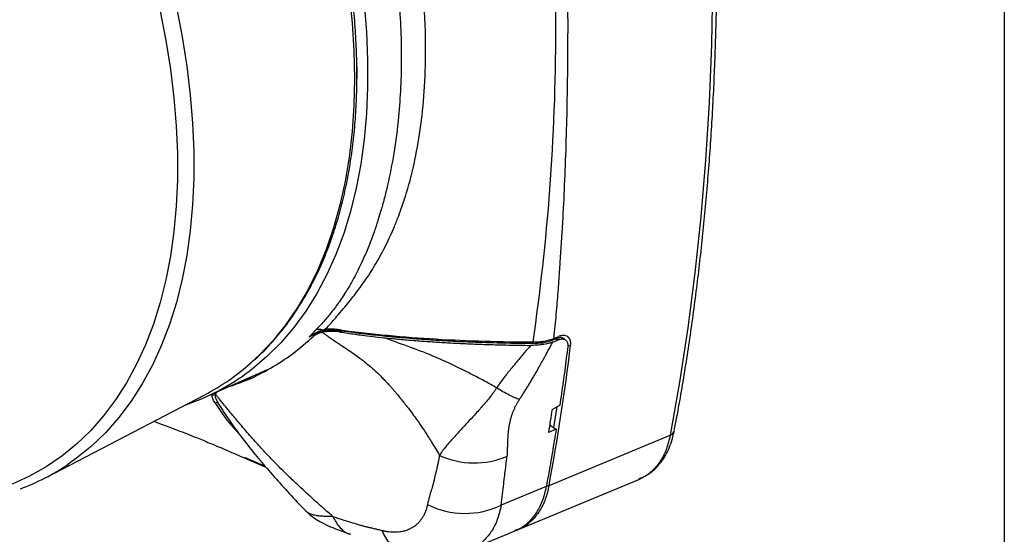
# Model space of a CAD drawing. Header units: millimetres. Extents: x 25 to 1092, y 25 to 838.
# Tile 39 of 41: x 969 to 1092, y 569 to 633. Entities that reach past the tile are written whole.
import ezdxf

# ---------------------------------------------------------------- set-up
doc = ezdxf.new("R2010")
doc.units = ezdxf.units.MM
doc.header["$LTSCALE"] = 4
doc.layers.add('TEXT', color=140, linetype='Continuous', lineweight=25)

msp = doc.modelspace()

# ---------------------------------------------------------------- linework, layer by layer
for p, q in [((1011.373, 627.287), (1011.398, 626.502)), ((1011.398, 626.502), (1011.376, 625.831)), ((1007.187, 594.332), (1005.438, 593.572)), ((1005.438, 593.572), (1006.31, 594.056)), ((1007.414, 594.379), (1006.443, 593.958)), ((1009.583, 594.308), (1009.281, 594.176)), ((1035.84, 592.922), (1036.518, 593.198)), ((1035.863, 593.188), (1035.87, 593.191)), ((1035.994, 593.381), (1036.536, 593.601)), ((1036.228, 593.336), (1036.518, 593.198)), ((1037.347, 593.244), (1036.788, 593.511)), ((1037.055, 593.454), (1037.162, 593.422)), ((1037.162, 593.422), (1037.249, 593.291)), ((992.328, 585.974), (1000.25, 589.48)), ((972.583, 576.008), (992.402, 586.346)), ((993.099, 586.315), (993.321, 586.362)), ((993.723, 586.414), (993.954, 586.704)), ((993.795, 586.504), (993.794, 586.568)), ((994.707, 584.375), (994.025, 585.371)), ((1035.749, 584.514), (1036.715, 585.023)), ((1036.331, 584.82), (1035.937, 582.253)), ((1035.45, 582.564), (1035.937, 582.253)), ((1036.26, 582.047), (1035.308, 581.637)), ((1035.937, 582.253), (1036.26, 582.047)), ((1035.374, 574.999), (1050.498, 581.271)), ((998.141, 578.163), (997.389, 578.49)), ((997.413, 578.421), (1000.013, 577.311)), ((999.965, 577.369), (998.141, 578.163)), ((1031.454, 569.461), (1046.573, 575.766)), ((1046.658, 575.85), (1046.556, 575.807)), ((1035.025, 574.86), (1029.4, 572.528)), ((1025.5, 566.985), (1031.153, 569.342)), ((1031.249, 569.395), (1031.458, 569.463))]:
    msp.add_line(p, q)
at = {"flags": 128}
for points in [[(1050.498, 707.2), (1051.67, 699.193), (1052.698, 691.241), (1053.579, 683.348), (1054.314, 675.518), (1054.903, 667.755), (1055.345, 660.063), (1055.64, 652.447), (1055.787, 644.909), (1055.787, 637.455), (1055.64, 630.088), (1055.345, 622.812), (1054.903, 615.63), (1054.314, 608.547), (1053.579, 601.566), (1052.698, 594.69), (1051.67, 587.924), (1050.498, 581.271)], [(1010.421, 636.405), (1010.782, 632.815), (1010.999, 629.293), (1011.072, 625.845), (1010.999, 622.482), (1010.782, 619.21), (1010.421, 616.037), (1009.917, 612.972), (1009.27, 610.021), (1008.484, 607.192), (1007.558, 604.492), (1006.497, 601.926), (1005.301, 599.502), (1003.975, 597.225), (1002.521, 595.101), (1000.942, 593.134), (999.244, 591.329), (998.204, 590.358)], [(986.838, 634.258), (987.548, 630.602), (988.118, 626.99), (988.547, 623.431), (988.834, 619.934), (988.977, 616.507), (988.977, 613.159), (988.834, 609.897), (988.547, 606.731), (988.118, 603.667), (987.548, 600.713), (986.838, 597.877), (985.99, 595.165), (985.006, 592.584), (983.888, 590.14), (982.639, 587.839), (981.263, 585.687), (979.762, 583.689), (978.14, 581.85), (976.401, 580.175), (974.549, 578.667), (972.59, 577.33), (970.527, 576.168), (968.366, 575.184)], [(988.856, 634.769), (989.576, 631.062), (990.154, 627.4), (990.589, 623.791), (990.879, 620.246), (991.024, 616.771), (991.024, 613.376), (990.879, 610.07), (990.589, 606.859), (990.154, 603.753), (989.576, 600.758), (988.856, 597.882), (987.996, 595.132), (986.998, 592.515), (985.865, 590.037), (984.599, 587.704), (983.203, 585.522), (981.681, 583.496), (980.036, 581.632), (978.273, 579.933), (976.396, 578.404), (975.355, 577.663)], [(1012.3, 635.198), (1012.587, 631.652), (1012.73, 628.177), (1012.73, 624.78), (1012.587, 621.47), (1012.3, 618.254), (1011.872, 615.14), (1011.303, 612.136), (1010.593, 609.249), (1009.746, 606.486), (1008.762, 603.852), (1007.645, 601.355), (1006.396, 599), (1005.019, 596.793), (1003.517, 594.739), (1001.894, 592.843), (1000.154, 591.109), (998.3, 589.542), (998.009, 589.319)], [(1033.388, 592.76), (1033.388, 592.76), (1033.387, 592.762)], [(1035.87, 593.19), (1036.115, 593.29), (1036.412, 593.411)]]:
    msp.add_lwpolyline(points, dxfattribs=at)
for centre, radius, start, end in [((1006.677, 593.402), 1.105, 67.60881, 112.02402), ((1009.468, 594.436), 0.126, 178.69634, 236.06892), ((1036.184, 592.902), 2.8, 179.37947, 182.86855), ((750.411, 627.664), 289.789, 349.52902, 353.03634), ((1035.752, 593.402), 0.242, 299.04771, 354.84876), ((1036.305, 593.617), 0.231, 293.26291, 356.04917), ((1037.795, 593.151), 0.676, 261.93229, 293.2902), ((979.147, 611.717), 28.625, 297.58395, 311.74071), ((980.683, 612.251), 28.742, 288.55789, 307.07195), ((993.742, 585.91), 0.545, 259.60375, 296.89238), ((1050.182, 582.08), 0.869, 291.34304, 347.25305), ((959.547, 600.986), 28.176, 290.42049, 304.12906), ((1026.04, 588.246), 10.43, 245.37307, 293.17584), ((1035.128, 575.566), 0.618, 261.84572, 293.41331), ((1024.893, 582.021), 10.508, 243.50944, 295.40158), ((1018.484, 570.608), 4.131, 197.73813, 250.24244)]:
    msp.add_arc(centre, radius, start, end)
for points, knots in [([(1051.01, 581.893), (1051.218, 582.976), (1051.839, 586.203), (1052.722, 591.696), (1053.667, 598.362), (1054.466, 605.139), (1055.128, 612.017), (1055.648, 618.994), (1056.027, 626.067), (1056.266, 633.232), (1056.362, 640.486), (1056.317, 647.826), (1056.13, 655.247), (1055.802, 662.748), (1055.331, 670.323), (1054.717, 677.971), (1053.963, 685.687), (1053.062, 693.47), (1052.094, 700.856), (1051.359, 705.67), (1051.026, 707.85)], [0, 0, 0, 0, 0.0289847, 0.0864439, 0.1439363, 0.20146, 0.2590137, 0.3165964, 0.3742075, 0.4318468, 0.4895146, 0.5472116, 0.6049388, 0.6626978, 0.7204908, 0.7783201, 0.8361889, 0.8941007, 0.9520599, 1, 1, 1, 1]), ([(998.312, 590.458), (998.592, 590.7), (999.479, 591.468), (1000.86, 592.935), (1002.459, 594.857), (1003.89, 596.884), (1005.166, 598.979), (1006.29, 601.118), (1007.306, 603.37), (1008.214, 605.732), (1009.01, 608.197), (1009.694, 610.762), (1010.265, 613.422), (1010.721, 616.17), (1011.062, 619.001), (1011.287, 621.911), (1011.397, 624.893), (1011.391, 627.941), (1011.27, 631.05), (1011.034, 634.213), (1010.684, 637.424), (1010.22, 640.676), (1009.645, 643.964), (1008.959, 647.28), (1008.164, 650.616), (1007.264, 653.967), (1006.259, 657.322), (1005.155, 660.673), (1003.956, 664.009), (1002.669, 667.314), (1001.307, 670.564), (999.898, 673.704), (998.515, 676.599), (997.26, 679.09), (996.074, 681.344), (994.976, 683.357), (994.205, 684.704), (993.862, 685.304)], [0, 0, 0, 0, 0.01513013, 0.04786228, 0.08095995, 0.11441421, 0.14453173, 0.1746749, 0.20483751, 0.23501546, 0.26520452, 0.29540068, 0.32560028, 0.35580008, 0.38599725, 0.4161893, 0.44637372, 0.47654818, 0.50671078, 0.53685942, 0.56699165, 0.59710444, 0.62719389, 0.65725477, 0.68727983, 0.71725865, 0.74717578, 0.77700715, 0.80671314, 0.83622363, 0.86540155, 0.89393819, 0.9209629, 0.94406621, 0.96215712, 0.98315439, 1, 1, 1, 1]), ([(1006.26, 676.718), (1006.324, 676.581), (1006.522, 676.155), (1006.917, 675.28), (1007.469, 674.005), (1008.096, 672.479), (1008.764, 670.765), (1009.433, 668.947), (1010.125, 666.957), (1010.831, 664.782), (1012.063, 660.73), (1013.149, 656.595), (1014.099, 652.375), (1014.906, 648.531), (1015.645, 644.333), (1016.246, 639.878), (1016.761, 634.827), (1017.042, 628.423), (1016.737, 621.841), (1016.061, 616.58), (1015.397, 613.214), (1014.812, 610.843), (1014.404, 609.38), (1013.976, 607.983), (1013.492, 606.533), (1012.886, 604.915), (1012.004, 602.837), (1011.074, 600.984), (1010.017, 599.18), (1009.115, 597.818), (1008.278, 596.707), (1007.621, 595.907), (1007.136, 595.35), (1006.673, 594.846), (1006.378, 594.544), (1006.263, 594.426)], [0, 0, 0, 0, 0.0042419, 0.0132313, 0.0270188, 0.0433709, 0.0597821, 0.0790653, 0.0982974, 0.1197098, 0.144349, 0.219888, 0.2438862, 0.272408, 0.337506, 0.3740969, 0.4133785, 0.4999868, 0.5866013, 0.6445098, 0.696363, 0.7193131, 0.742168, 0.7583413, 0.7800935, 0.8070268, 0.8333236, 0.8802728, 0.9017044, 0.9311294, 0.9573191, 0.9677315, 0.9802746, 0.9923217, 1, 1, 1, 1]), ([(1007.428, 594.509), (1007.549, 594.637), (1007.834, 594.942), (1008.327, 595.482), (1008.973, 596.209), (1009.666, 597.021), (1010.633, 598.202), (1011.554, 599.404), (1012.483, 600.704), (1013.387, 602.066), (1014.231, 603.51), (1015.017, 605.03), (1015.565, 606.186), (1016.097, 607.406), (1016.744, 609.021), (1018.076, 612.873), (1019.204, 618.036), (1019.856, 624.257), (1020.04, 629.706), (1019.809, 635.799), (1019.182, 641.364), (1018.468, 645.534), (1017.881, 648.392), (1017.294, 650.865), (1016.673, 653.147), (1016.113, 655.027), (1015.491, 657.011), (1014.696, 659.404), (1013.675, 662.247), (1012.492, 665.292), (1011.205, 668.383), (1010.123, 670.874), (1009.245, 672.847), (1008.635, 674.199), (1008.006, 675.587), (1007.621, 676.433), (1007.429, 676.854)], [0, 0, 0, 0, 0.008197, 0.019416, 0.0336961, 0.0526874, 0.0676583, 0.1018766, 0.1190654, 0.1363288, 0.1712767, 0.1890511, 0.2067849, 0.2233977, 0.2426614, 0.2760628, 0.3830053, 0.4401694, 0.4995462, 0.5714032, 0.6433047, 0.6794388, 0.7039551, 0.7334856, 0.7570072, 0.7753412, 0.7921558, 0.8187497, 0.8495751, 0.8801738, 0.9129364, 0.9452162, 0.9571635, 0.9739239, 0.9870006, 1, 1, 1, 1]), ([(1033.384, 592.932), (1034.276, 599.137), (1034.994, 605.502), (1035.965, 618.526), (1036.218, 625.181), (1036.218, 638.739), (1035.966, 645.613), (1034.994, 659.557), (1034.277, 666.63), (1033.384, 673.8)], [0, 0, 0, 0, 0.25, 0.25, 0.5, 0.5, 0.75, 0.75, 1, 1, 1, 1]), ([(1035.994, 593.381), (1036.043, 593.897), (1036.141, 594.906), (1036.275, 596.391), (1036.397, 597.81), (1036.507, 599.163), (1036.607, 600.449), (1036.697, 601.668), (1036.871, 604.118), (1037.093, 607.707), (1037.417, 614.272), (1037.674, 622.421), (1037.771, 632.39), (1037.674, 642.546), (1037.417, 651.162), (1037.093, 658.297), (1036.852, 662.604), (1036.628, 666.08), (1036.451, 668.638), (1036.241, 671.449), (1036.078, 673.413), (1035.994, 674.435)], [0, 0, 0, 0, 0.0206638, 0.040395, 0.0591934, 0.0770591, 0.0939922, 0.1099926, 0.1250604, 0.1902576, 0.2500003, 0.3785468, 0.5000001, 0.6214521, 0.7499999, 0.8097422, 0.8749398, 0.9019203, 0.9317571, 0.9644503, 1, 1, 1, 1]), ([(995.575, 587.411), (996.282, 587.655), (998.027, 588.255), (1000.616, 589.611), (1003.41, 591.403), (1005.112, 592.893), (1005.979, 593.652)], [0, 0, 0, 0, 0.1830927, 0.4518163, 0.720657, 1, 1, 1, 1]), ([(1006.263, 594.426), (1006.225, 594.388), (1006.146, 594.307), (1006.025, 594.182), (1005.893, 594.045), (1005.751, 593.896), (1005.598, 593.737), (1005.493, 593.629), (1005.438, 593.572)], [0, 0, 0, 0, 0.1245238, 0.265839, 0.4240056, 0.5990674, 0.7910569, 1, 1, 1, 1]), ([(1005.438, 593.572), (1005.475, 593.601), (1005.553, 593.66), (1005.679, 593.748), (1005.897, 593.891), (1006.158, 594.04), (1006.443, 594.177), (1006.667, 594.273), (1006.879, 594.354), (1007.028, 594.401), (1007.098, 594.423)], [0, 0, 0, 0, 0.0772626, 0.1605846, 0.2500936, 0.4999953, 0.6410585, 0.7499279, 0.8842768, 1, 1, 1, 1]), ([(1005.979, 593.652), (1006.009, 593.678), (1006.069, 593.732), (1006.168, 593.805), (1006.275, 593.872), (1006.388, 593.933), (1006.508, 593.987), (1006.635, 594.036), (1006.767, 594.077), (1006.905, 594.113), (1007.002, 594.132), (1007.05, 594.141)], [0, 0, 0, 0, 0.1116116, 0.2232098, 0.3347354, 0.4461407, 0.5573914, 0.668448, 0.7792608, 0.8897892, 1, 1, 1, 1]), ([(1006.31, 594.056), (1006.317, 594.06), (1006.62, 594.229), (1006.968, 594.3), (1007.308, 594.37)], [0, 0, 0, 0, 0.0218959, 1, 1, 1, 1]), ([(1009.281, 594.176), (1009.207, 594.187), (1009.062, 594.208), (1008.851, 594.229), (1008.652, 594.244), (1008.465, 594.252), (1008.289, 594.254), (1008.072, 594.252), (1007.828, 594.24), (1007.571, 594.218), (1007.361, 594.192), (1007.19, 594.166), (1007.094, 594.15), (1007.051, 594.143)], [0, 0, 0, 0, 0.0950043, 0.1850983, 0.2704932, 0.3513192, 0.4274347, 0.499063, 0.6349429, 0.749305, 0.8468904, 0.9297814, 1, 1, 1, 1]), ([(1007.051, 594.143), (1007.143, 594.077), (1007.332, 593.943), (1007.624, 593.739), (1007.993, 593.483), (1008.449, 593.173), (1008.924, 592.855), (1009.533, 592.451), (1010.231, 591.982), (1011.039, 591.427), (1011.639, 590.995), (1012.061, 590.674), (1012.451, 590.369), (1013.123, 589.817), (1013.832, 589.181), (1014.475, 588.554), (1014.909, 588.105), (1015.273, 587.714), (1015.579, 587.372), (1015.823, 587.093), (1016.074, 586.802), (1016.404, 586.411), (1016.932, 585.771), (1017.604, 584.923), (1018.293, 584.011), (1018.945, 583.109), (1019.6, 582.157), (1020.208, 581.223), (1020.737, 580.377), (1021.208, 579.601), (1021.527, 579.053), (1021.694, 578.764)], [0, 0, 0, 0, 0.015502, 0.0316977, 0.0487632, 0.0768173, 0.1069788, 0.1267976, 0.1765283, 0.2218947, 0.2606289, 0.2774434, 0.294307, 0.3282144, 0.3962653, 0.4247024, 0.4518385, 0.4825553, 0.4987019, 0.5156393, 0.5341975, 0.5523005, 0.5870686, 0.6503307, 0.7042773, 0.7482707, 0.8080003, 0.8688351, 0.9079722, 0.9516342, 1, 1, 1, 1]), ([(1007.098, 594.423), (1007.154, 594.44), (1007.264, 594.472), (1007.375, 594.497), (1007.428, 594.509)], [0, 0, 0, 0, 0.5134532, 1, 1, 1, 1]), ([(1007.098, 594.423), (1007.115, 594.407), (1007.151, 594.375), (1007.198, 594.352), (1007.225, 594.352), (1007.234, 594.353)], [0, 0, 0, 0, 0.3917602, 0.7923539, 1, 1, 1, 1]), ([(1007.234, 594.353), (1007.243, 594.351), (1007.269, 594.348), (1007.293, 594.361), (1007.308, 594.37)], [0, 0, 0, 0, 0.3299898, 1, 1, 1, 1]), ([(1007.236, 594.35), (1007.289, 594.359), (1007.406, 594.381), (1007.522, 594.393), (1007.586, 594.4)], [0, 0, 0, 0, 0.45338364, 1, 1, 1, 1]), ([(1009.342, 594.439), (1009.277, 594.447), (1009.11, 594.469), (1008.779, 594.504), (1008.442, 594.526), (1008.125, 594.535), (1007.872, 594.534), (1007.635, 594.525), (1007.486, 594.513), (1007.428, 594.509)], [0, 0, 0, 0, 0.09734845, 0.25092131, 0.49987743, 0.61353199, 0.7488259, 0.90287897, 1, 1, 1, 1]), ([(1007.428, 594.509), (1007.464, 594.459), (1007.508, 594.422), (1007.597, 594.392), (1007.642, 594.399), (1007.68, 594.424)], [0, 0, 0, 0, 0.5, 0.5, 1, 1, 1, 1]), ([(1007.574, 594.399), (1007.834, 594.413), (1008.411, 594.445), (1009.048, 594.372), (1009.398, 594.331)], [0, 0, 0, 0, 0.4511079, 1, 1, 1, 1]), ([(1009.281, 594.176), (1009.603, 594.127), (1010.225, 594.032), (1011.131, 593.902), (1012.169, 593.76), (1013.367, 593.609), (1014.29, 593.512), (1014.753, 593.462)], [0, 0, 0, 0, 0.1787328, 0.3454214, 0.5000984, 0.7495979, 1, 1, 1, 1]), ([(1009.342, 594.439), (1013.248, 593.91), (1017.225, 593.542), (1025.282, 593.062), (1029.327, 592.951), (1033.384, 592.932)], [0, 0, 0, 0, 0.5, 0.5, 1, 1, 1, 1]), ([(1009.397, 594.331), (1010.405, 594.199), (1012.265, 593.955), (1014.855, 593.68), (1016.988, 593.482), (1018.697, 593.344), (1020.419, 593.219), (1022.561, 593.085), (1025.494, 592.941), (1029.186, 592.814), (1031.903, 592.78), (1033.387, 592.762)], [0, 0, 0, 0, 0.1291245, 0.2383236, 0.3277753, 0.3975246, 0.4525007, 0.5429863, 0.6643702, 0.8166499, 1, 1, 1, 1]), ([(1038.062, 592.53), (1038.066, 592.57), (1038.075, 592.648), (1038.078, 592.761), (1038.075, 592.869), (1038.064, 592.972), (1038.045, 593.071), (1038.003, 593.226), (1037.91, 593.417), (1037.729, 593.6), (1037.493, 593.716), (1037.239, 593.752), (1036.994, 593.735), (1036.77, 593.688), (1036.614, 593.63), (1036.536, 593.601)], [0, 0, 0, 0, 0.042204, 0.0840341, 0.1256421, 0.1671822, 0.2088095, 0.250678, 0.3758051, 0.5002944, 0.6252978, 0.74996, 0.8334797, 0.9163648, 1, 1, 1, 1]), ([(1014.753, 593.462), (1015.045, 593.433), (1015.633, 593.374), (1016.519, 593.292), (1017.412, 593.213), (1018.313, 593.138), (1019.222, 593.068), (1020.138, 593.001), (1021.061, 592.939), (1021.992, 592.88), (1022.93, 592.826), (1024.153, 592.761), (1025.669, 592.691), (1027.485, 592.622), (1029.331, 592.568), (1031.206, 592.526), (1032.467, 592.51), (1033.102, 592.502)], [0, 0, 0, 0, 0.0485471, 0.097396, 0.1465526, 0.1960226, 0.2458118, 0.2959256, 0.3463695, 0.3971489, 0.448269, 0.4997348, 0.596837, 0.6953849, 0.7954089, 0.896938, 1, 1, 1, 1]), ([(1028.835, 587.204), (1028.597, 587.337), (1028.124, 587.603), (1027.413, 587.992), (1026.705, 588.371), (1026.002, 588.741), (1025.303, 589.1), (1024.607, 589.449), (1023.916, 589.788), (1023.23, 590.117), (1022.547, 590.435), (1021.765, 590.789), (1020.982, 591.132), (1020.169, 591.471), (1019.405, 591.772), (1018.749, 592.007), (1018.056, 592.255), (1017.305, 592.529), (1016.425, 592.85), (1015.56, 593.17), (1015.034, 593.36), (1014.753, 593.462)], [0, 0, 0, 0, 0.0529951, 0.1054568, 0.1573814, 0.2087649, 0.259604, 0.3098953, 0.3596359, 0.4088232, 0.4574548, 0.5055296, 0.5753581, 0.6232585, 0.6765727, 0.7347694, 0.7588477, 0.8198517, 0.8905703, 0.941496, 1, 1, 1, 1]), ([(1033.102, 592.503), (1032.983, 592.367), (1032.526, 591.844), (1031.675, 590.856), (1030.806, 589.807), (1030.1, 588.921), (1029.613, 588.289), (1029.182, 587.704), (1028.931, 587.342), (1028.835, 587.204)], [0, 0, 0, 0, 0.07922457, 0.30573879, 0.57416092, 0.67917989, 0.80548253, 0.92580346, 1, 1, 1, 1]), ([(1031.679, 585.752), (1031.766, 585.884), (1031.944, 586.153), (1032.209, 586.565), (1032.477, 586.991), (1032.75, 587.432), (1033.026, 587.888), (1033.306, 588.358), (1033.59, 588.843), (1034.04, 589.626), (1034.793, 590.985), (1035.44, 592.182), (1035.84, 592.922)], [0, 0, 0, 0, 0.0563101, 0.1144847, 0.174538, 0.2364831, 0.3003316, 0.3660945, 0.4337818, 0.5034025, 0.6932033, 1, 1, 1, 1]), ([(1035.84, 592.922), (1035.797, 592.905), (1035.708, 592.87), (1035.562, 592.82), (1035.403, 592.772), (1035.192, 592.716), (1034.91, 592.653), (1034.584, 592.598), (1034.221, 592.551), (1033.839, 592.519), (1033.45, 592.502), (1033.205, 592.502), (1033.102, 592.503)], [0, 0, 0, 0, 0.0575097, 0.1182864, 0.1824512, 0.2501144, 0.3660192, 0.499798, 0.6026948, 0.7494085, 0.8950524, 1, 1, 1, 1]), ([(1033.384, 592.932), (1033.452, 592.932), (1033.588, 592.931), (1033.791, 592.936), (1033.992, 592.946), (1034.192, 592.961), (1034.389, 592.981), (1034.582, 593.006), (1034.819, 593.043), (1035.098, 593.098), (1035.412, 593.177), (1035.714, 593.27), (1035.9, 593.344), (1035.994, 593.381)], [0, 0, 0, 0, 0.0717718, 0.1434833, 0.2150495, 0.2863862, 0.3574107, 0.4280421, 0.4982028, 0.6215084, 0.7465476, 0.8728709, 1, 1, 1, 1]), ([(1033.388, 592.76), (1033.78, 592.772), (1034.678, 592.8), (1035.436, 593.048), (1035.863, 593.188)], [0, 0, 0, 0, 0.4358206, 1, 1, 1, 1]), ([(1036.405, 593.408), (1036.545, 593.455), (1036.82, 593.548), (1036.988, 593.5), (1037.07, 593.477)], [0, 0, 0, 0, 0.5090101, 1, 1, 1, 1]), ([(1036.518, 593.198), (1036.555, 593.212), (1036.629, 593.241), (1036.736, 593.272), (1036.841, 593.295), (1036.942, 593.308), (1037.087, 593.313), (1037.265, 593.288), (1037.449, 593.198), (1037.59, 593.056), (1037.672, 592.885), (1037.712, 592.711), (1037.724, 592.546), (1037.714, 592.426), (1037.708, 592.365)], [0, 0, 0, 0, 0.0504684, 0.1004636, 0.1502831, 0.2002278, 0.2505961, 0.3752765, 0.5002603, 0.6248026, 0.7499566, 0.833248, 0.9161853, 1, 1, 1, 1]), ([(1037.708, 592.365), (1037.647, 591.872), (1037.525, 590.886), (1037.332, 589.412), (1037.134, 587.944), (1036.929, 586.48), (1036.787, 585.508), (1036.715, 585.023)], [0, 0, 0, 0, 0.2000048, 0.4000024, 0.5999976, 0.7999952, 1, 1, 1, 1]), ([(996.939, 588.015), (997.35, 588.139), (997.794, 588.274), (998.219, 588.458), (998.25, 588.472)], [0, 0, 0, 0, 0.9271853, 1, 1, 1, 1]), ([(993.321, 586.362), (993.395, 586.334), (993.481, 586.322), (993.65, 586.337), (993.731, 586.365), (993.796, 586.406)], [0, 0, 0, 0, 0.5, 0.5, 1, 1, 1, 1]), ([(993.794, 586.568), (993.764, 586.552), (993.703, 586.52), (993.603, 586.495), (993.536, 586.494), (993.503, 586.494)], [0, 0, 0, 0, 0.33810061, 0.68378584, 1, 1, 1, 1]), ([(993.725, 586.418), (993.719, 586.403), (993.707, 586.372), (993.695, 586.325), (993.687, 586.276), (993.685, 586.225), (993.688, 586.152), (993.707, 586.054), (993.749, 585.921), (993.815, 585.766), (993.905, 585.583), (993.984, 585.444), (994.025, 585.371)], [0, 0, 0, 0, 0.04406617, 0.09108868, 0.14117961, 0.19441188, 0.25082555, 0.36876114, 0.50120674, 0.65050595, 0.81678438, 1, 1, 1, 1]), ([(1008.408, 571.1), (1008.24, 571.245), (1007.901, 571.541), (1007.385, 571.994), (1006.855, 572.464), (1006.17, 573.077), (1005.344, 573.826), (1004.292, 574.8), (1003.219, 575.815), (1002.176, 576.826), (1001.475, 577.527), (1001.064, 577.945), (1000.827, 578.19), (1000.604, 578.42), (1000.329, 578.714), (999.764, 579.323), (998.804, 580.378), (997.715, 581.612), (996.688, 582.813), (995.935, 583.708), (995.322, 584.45), (994.928, 584.931), (994.585, 585.355), (994.277, 585.738), (993.991, 586.092), (993.816, 586.307), (993.725, 586.418)], [0, 0, 0, 0, 0.03056815, 0.0621053, 0.09458093, 0.12796512, 0.18830766, 0.24758502, 0.32437602, 0.39060224, 0.44678628, 0.46059864, 0.47139856, 0.49382804, 0.50481488, 0.52737498, 0.60957241, 0.70447894, 0.76066382, 0.83704999, 0.87495443, 0.9031865, 0.93018801, 0.95717629, 0.97788239, 1, 1, 1, 1]), ([(1028.835, 587.204), (1028.773, 587.111), (1028.631, 586.899), (1028.391, 586.56), (1028.151, 586.239), (1027.832, 585.827), (1027.432, 585.339), (1026.983, 584.835), (1026.521, 584.319), (1025.954, 583.688), (1025.199, 582.863), (1024.469, 582.075), (1023.667, 581.2), (1023.087, 580.561), (1022.634, 580.035), (1022.444, 579.81), (1022.274, 579.602), (1022.127, 579.413), (1021.994, 579.235), (1021.865, 579.05), (1021.764, 578.891), (1021.709, 578.791), (1021.694, 578.764)], [0, 0, 0, 0, 0.02629875, 0.06022447, 0.09869714, 0.12179858, 0.18517894, 0.25120409, 0.28723964, 0.35717997, 0.4652988, 0.57676885, 0.64673272, 0.79721962, 0.8298159, 0.86036109, 0.88920662, 0.91525159, 0.93739791, 0.96180312, 0.98969365, 1, 1, 1, 1]), ([(1031.679, 585.752), (1031.511, 585.803), (1031.316, 585.875), (1030.885, 586.058), (1030.648, 586.169), (1030.149, 586.424), (1029.887, 586.567), (1029.359, 586.874), (1029.093, 587.038), (1028.835, 587.204)], [0, 0, 0, 0, 0.25, 0.25, 0.5, 0.5, 0.75, 0.75, 1, 1, 1, 1]), ([(993.644, 585.374), (994.302, 584.371), (995.215, 582.98), (996.342, 581.826), (996.657, 581.503)], [0, 0, 0, 0, 0.7208044, 1, 1, 1, 1]), ([(1030.145, 578.657), (1030.153, 578.717), (1030.17, 578.84), (1030.187, 579.024), (1030.199, 579.215), (1030.205, 579.4), (1030.205, 579.576), (1030.207, 579.763), (1030.213, 579.998), (1030.225, 580.41), (1030.247, 580.95), (1030.29, 581.566), (1030.346, 582.083), (1030.416, 582.527), (1030.495, 582.923), (1030.589, 583.31), (1030.698, 583.688), (1030.823, 584.055), (1030.962, 584.414), (1031.117, 584.763), (1031.288, 585.102), (1031.473, 585.432), (1031.611, 585.646), (1031.679, 585.752)], [0, 0, 0, 0, 0.0260644, 0.053436, 0.082142, 0.1122062, 0.1385922, 0.1643481, 0.1996245, 0.2464352, 0.3535687, 0.4451657, 0.5213407, 0.5785578, 0.6332584, 0.6855709, 0.735642, 0.7836389, 0.8297513, 0.874193, 0.9172025, 0.959043, 1, 1, 1, 1]), ([(994.66, 584.345), (994.897, 583.984), (995.56, 582.972), (996.91, 581.133), (998.589, 578.979), (1000.376, 576.862), (1002.226, 574.781), (1003.755, 573.121), (1004.689, 572.158), (1004.938, 571.901)], [0, 0, 0, 0, 0.0967249, 0.2709441, 0.4513941, 0.6118255, 0.7740811, 0.9397617, 1, 1, 1, 1]), ([(986.031, 583.022), (987.427, 582.505), (989.207, 581.844), (991.526, 580.914), (993.197, 580.231), (995.203, 579.389), (996.651, 578.752), (997.366, 578.437)], [0, 0, 0, 0, 0.3662328, 0.4671193, 0.6125289, 0.8086732, 1, 1, 1, 1]), ([(1036.26, 582.047), (1036.182, 581.564), (1036.028, 580.598), (1035.787, 579.156), (1035.54, 577.718), (1035.287, 576.285), (1035.112, 575.335), (1035.025, 574.86)], [0, 0, 0, 0, 0.2000049, 0.4000024, 0.5999976, 0.7999951, 1, 1, 1, 1]), ([(1046.577, 575.767), (1047.087, 576.026), (1048.136, 576.559), (1049.417, 577.895), (1050.468, 579.643), (1050.838, 581.12), (1051.027, 581.878)], [0, 0, 0, 0, 0.2302667, 0.4742124, 0.7303242, 1, 1, 1, 1]), ([(1050.498, 581.271), (1050.356, 580.688), (1050.074, 579.525), (1049.343, 578.081), (1048.394, 576.917), (1047.488, 576.165), (1046.847, 575.922), (1046.658, 575.85)], [0, 0, 0, 0, 0.2272134, 0.4534805, 0.6784308, 0.9050647, 1, 1, 1, 1]), ([(1021.694, 578.764), (1021.67, 578.632), (1021.622, 578.366), (1021.544, 577.972), (1021.471, 577.623), (1021.404, 577.32), (1021.347, 577.062), (1021.286, 576.805), (1021.242, 576.591), (1021.184, 576.397), (1021.133, 576.211), (1021.08, 575.987), (1021.036, 575.76), (1020.993, 575.536), (1020.943, 575.323), (1020.896, 575.15), (1020.852, 575.005), (1020.812, 574.878), (1020.754, 574.679), (1020.686, 574.465), (1020.61, 574.216), (1020.536, 573.953), (1020.385, 573.412), (1020.282, 572.955), (1020.205, 572.616)], [0, 0, 0, 0, 0.0620108, 0.1240614, 0.18615, 0.2272249, 0.2683119, 0.3094088, 0.3505131, 0.3698934, 0.4054381, 0.4412549, 0.4777277, 0.512518, 0.546872, 0.5805761, 0.5970849, 0.6189064, 0.6440938, 0.6959901, 0.726546, 0.7699526, 0.8287148, 1, 1, 1, 1]), ([(1029.4, 572.528), (1029.456, 572.998), (1029.561, 573.883), (1029.708, 575.14), (1029.837, 576.242), (1029.951, 577.186), (1030.049, 577.972), (1030.115, 578.448), (1030.145, 578.657)], [0, 0, 0, 0, 0.2330825, 0.4395884, 0.6195237, 0.7728957, 0.8997153, 1, 1, 1, 1]), ([(1035.374, 574.999), (1035.236, 574.412), (1034.959, 573.242), (1034.23, 571.79), (1033.284, 570.612), (1032.229, 569.771), (1031.419, 569.477), (1031.066, 569.349)], [0, 0, 0, 0, 0.2104286, 0.420091, 0.6284219, 0.8383335, 1, 1, 1, 1]), ([(1035.025, 574.86), (1034.887, 574.274), (1034.613, 573.105), (1033.887, 571.652), (1032.939, 570.479), (1031.999, 569.705), (1031.318, 569.45), (1031.093, 569.366)], [0, 0, 0, 0, 0.223383, 0.4459281, 0.6670691, 0.8898783, 1, 1, 1, 1]), ([(1004.925, 571.9), (1005.242, 571.605), (1005.912, 570.981), (1007.123, 570.295), (1008.342, 569.737), (1009.458, 569.311), (1010.228, 569.032), (1010.59, 568.901)], [0, 0, 0, 0, 0.2308936, 0.4877379, 0.6715509, 0.8455348, 1, 1, 1, 1]), ([(1008.408, 571.1), (1008.395, 571.101), (1008.315, 571.11), (1008.148, 571.122), (1007.929, 571.129), (1007.589, 571.136), (1007.189, 571.147), (1006.715, 571.178), (1006.235, 571.248), (1005.816, 571.351), (1005.375, 571.533), (1005.085, 571.678), (1004.953, 571.882), (1004.94, 571.902)], [0, 0, 0, 0, 0.0068923, 0.0436322, 0.0941021, 0.1380165, 0.2567091, 0.3641736, 0.4868731, 0.644687, 0.7505206, 0.9752388, 1, 1, 1, 1]), ([(1020.205, 572.616), (1020.189, 572.541), (1020.155, 572.391), (1020.095, 572.173), (1020.028, 571.962), (1019.953, 571.756), (1019.87, 571.558), (1019.78, 571.365), (1019.683, 571.18), (1019.578, 571.002), (1019.466, 570.831), (1019.348, 570.667), (1019.222, 570.511), (1019.09, 570.363), (1018.951, 570.222), (1018.726, 570.018), (1018.398, 569.773), (1017.944, 569.526), (1017.454, 569.341), (1016.979, 569.228), (1016.423, 569.156), (1015.901, 569.149), (1015.373, 569.196), (1014.967, 569.256), (1014.689, 569.318), (1014.55, 569.35)], [0, 0, 0, 0, 0.0285226, 0.0570557, 0.0856003, 0.1141569, 0.1427257, 0.1713064, 0.1998987, 0.2285019, 0.2571153, 0.2857381, 0.3143696, 0.3430094, 0.371657, 0.4003123, 0.4756979, 0.5511085, 0.6258748, 0.7005356, 0.7548028, 0.8526916, 0.9018786, 0.9509818, 1, 1, 1, 1]), ([(1029.4, 572.528), (1029.267, 571.944), (1029, 570.772), (1028.273, 569.309), (1027.323, 568.136), (1026.382, 567.364), (1025.704, 567.11), (1025.476, 567.024)], [0, 0, 0, 0, 0.222524, 0.4466295, 0.6696743, 0.8890665, 1, 1, 1, 1]), ([(1014.55, 569.35), (1014.383, 569.39), (1014.066, 569.468), (1013.62, 569.58), (1013.286, 569.66), (1013.046, 569.714), (1012.885, 569.746), (1012.721, 569.78), (1012.56, 569.818), (1012.376, 569.864), (1012.199, 569.913), (1012.009, 569.967), (1011.731, 570.047), (1011.195, 570.206), (1010.456, 570.431), (1009.679, 570.676), (1009.012, 570.893), (1008.609, 571.031), (1008.408, 571.1)], [0, 0, 0, 0, 0.0783581, 0.1492694, 0.2124283, 0.2399282, 0.2675744, 0.2936201, 0.322843, 0.3484069, 0.3851334, 0.410904, 0.4423699, 0.5222645, 0.67509, 0.8054328, 0.9027621, 1, 1, 1, 1]), ([(1010.592, 568.902), (1010.591, 568.902), (1010.08, 568.966), (1009.254, 569.664), (1008.686, 570.628), (1008.408, 571.1)], [0, 0, 0, 0, 0.0012922, 0.5117545, 1, 1, 1, 1])]:
    msp.add_open_spline(points, degree=3, knots=knots)
for points in [[(993.644, 585.374), (993.424, 585.726), (993.304, 586.059), (993.321, 586.362)], [(1035.749, 584.514), (1035.607, 583.552), (1035.46, 582.592), (1035.308, 581.637)]]:
    msp.add_open_spline(points, degree=3)
at = {"layer": 'TEXT'}
msp.add_line((1092.2, 838.2), (1092.2, 25.4), dxfattribs=at)

doc.saveas('drawing.dxf')
